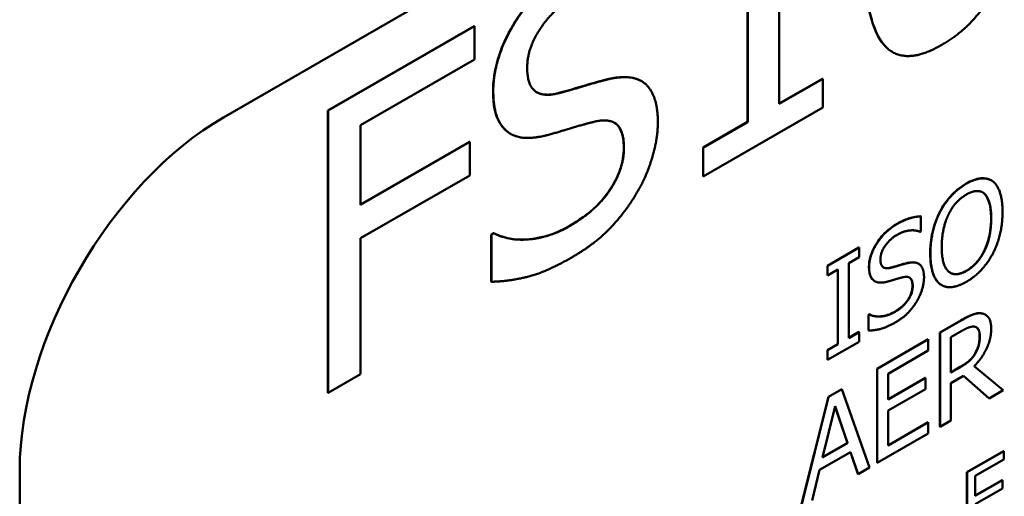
# Model space of a CAD drawing. Header units: millimetres. Extents: x 30 to 861, y 28 to 600.
# Tile 24 of 43: x 694.77 to 711.84, y 272.49 to 280.76. Entities that reach past the tile are written whole.
import ezdxf

# ---------------------------------------------------------------- set-up
doc = ezdxf.new("R2010")
doc.units = ezdxf.units.MM
doc.header["$LTSCALE"] = 3
doc.layers.add('Visible (ISO)', color=7, linetype='Continuous', lineweight=50)
doc.layers.add('Visible Narrow (ISO)', color=7, linetype='Continuous', lineweight=35)

msp = doc.modelspace()

# ---------------------------------------------------------------- linework, layer by layer
at = {"layer": 'Visible (ISO)'}
for p, q in [((698.306, 279.063), (798.715, 337.034)), ((707.937, 279.297), (707.937, 283.712)), ((707.387, 278.983), (707.387, 282.263)), ((707.391, 282.265), (707.391, 278.981)), ((700.112, 279.182), (702.649, 280.647)), ((702.653, 280.645), (700.116, 279.18)), ((702.649, 280.647), (702.653, 280.645)), ((702.653, 280.065), (702.653, 280.645)), ((709.899, 280.198), (709.903, 280.196)), ((700.68, 278.926), (702.653, 280.065)), ((705.546, 279.694), (705.549, 279.691)), ((707.937, 279.301), (708.687, 279.734)), ((708.69, 279.732), (707.937, 279.297)), ((708.687, 279.734), (708.69, 279.732)), ((708.69, 279.232), (708.69, 279.732)), ((706.621, 278.037), (708.69, 279.232)), ((700.112, 274.283), (700.112, 279.182)), ((700.112, 279.182), (700.116, 279.18)), ((700.116, 279.18), (700.116, 274.281)), ((700.68, 277.544), (700.68, 278.926)), ((706.617, 278.539), (707.387, 278.983)), ((707.391, 278.981), (706.621, 278.537)), ((707.387, 278.983), (707.391, 278.981)), ((703.271, 278.783), (703.275, 278.781)), ((700.68, 277.548), (702.567, 278.638)), ((702.571, 278.636), (700.68, 277.544)), ((702.567, 278.638), (702.571, 278.636)), ((702.571, 278.056), (702.571, 278.636)), ((706.617, 278.539), (706.621, 278.537)), ((706.617, 278.039), (706.617, 278.539)), ((706.621, 278.537), (706.621, 278.037)), ((700.68, 276.965), (702.571, 278.056)), ((706.617, 278.039), (706.621, 278.037)), ((711.612, 277.971), (711.616, 277.969)), ((710.724, 277.43), (710.727, 277.428)), ((710.388, 277.346), (710.392, 277.344)), ((710.392, 277.085), (710.392, 277.344)), ((702.945, 277.03), (702.986, 277.054)), ((702.945, 277.03), (702.949, 277.028)), ((702.945, 276.212), (702.945, 277.03)), ((702.99, 277.052), (702.949, 277.028)), ((702.949, 277.028), (702.949, 276.21)), ((702.986, 277.054), (702.99, 277.052)), ((710.378, 277.077), (710.392, 277.085)), ((700.68, 274.606), (700.68, 276.965)), ((708.771, 276.489), (709.319, 276.806)), ((709.322, 276.803), (708.775, 276.487)), ((709.319, 276.806), (709.322, 276.803)), ((709.322, 276.637), (709.322, 276.803)), ((709.142, 276.533), (709.322, 276.637)), ((709.142, 275.233), (709.142, 276.533)), ((710.348, 276.525), (710.352, 276.523)), ((708.771, 276.489), (708.775, 276.487)), ((708.771, 276.322), (708.771, 276.489)), ((708.775, 276.487), (708.775, 276.32)), ((708.775, 276.32), (708.954, 276.424)), ((708.951, 275.127), (708.951, 276.422)), ((708.954, 276.424), (708.954, 275.125)), ((702.945, 276.212), (702.949, 276.21)), ((708.771, 276.322), (708.775, 276.32)), ((709.59, 276.221), (709.594, 276.219)), ((710.748, 276.154), (710.752, 276.152)), ((709.482, 275.637), (709.495, 275.645)), ((709.482, 275.637), (709.485, 275.635)), ((709.482, 275.364), (709.482, 275.637)), ((709.499, 275.643), (709.485, 275.635)), ((709.485, 275.635), (709.485, 275.362)), ((709.495, 275.645), (709.499, 275.643)), ((710.723, 275.33), (711.087, 275.54)), ((711.091, 275.538), (710.726, 275.328)), ((711.508, 275.641), (711.511, 275.639)), ((709.142, 275.237), (709.319, 275.339)), ((709.322, 275.337), (709.142, 275.233)), ((709.319, 275.339), (709.322, 275.337)), ((709.322, 275.17), (709.322, 275.337)), ((709.482, 275.364), (709.485, 275.362)), ((710.723, 275.33), (710.726, 275.328)), ((710.723, 273.697), (710.723, 275.33)), ((710.726, 275.328), (710.726, 273.695)), ((710.914, 275.248), (711.101, 275.356)), ((708.775, 274.854), (709.322, 275.17)), ((709.632, 274.7), (710.516, 275.211)), ((710.52, 275.209), (709.635, 274.698)), ((710.516, 275.211), (710.52, 275.209)), ((710.52, 275.016), (710.52, 275.209)), ((710.914, 274.634), (710.914, 275.248)), ((708.771, 275.023), (708.951, 275.127)), ((708.771, 275.023), (708.775, 275.021)), ((708.771, 274.856), (708.771, 275.023)), ((708.954, 275.125), (708.775, 275.021)), ((708.775, 275.021), (708.775, 274.854)), ((708.951, 275.127), (708.954, 275.125)), ((709.823, 274.613), (710.52, 275.016)), ((708.771, 274.856), (708.775, 274.854)), ((711.331, 274.964), (711.335, 274.962)), ((709.632, 274.7), (709.635, 274.698)), ((709.632, 273.067), (709.632, 274.7)), ((709.635, 274.698), (709.635, 273.065)), ((710.914, 274.638), (711.076, 274.732)), ((711.079, 274.73), (710.914, 274.634)), ((711.821, 274.327), (711.318, 274.747)), ((700.116, 274.281), (700.68, 274.606)), ((709.823, 274.166), (709.823, 274.613)), ((709.823, 274.17), (710.469, 274.543)), ((710.473, 274.541), (709.823, 274.166)), ((710.469, 274.543), (710.473, 274.541)), ((710.473, 274.348), (710.473, 274.541)), ((710.914, 274.453), (711.13, 274.577)), ((710.914, 273.803), (710.914, 274.453)), ((711.573, 274.188), (711.129, 274.577)), ((711.13, 274.577), (711.577, 274.186)), ((700.112, 274.283), (700.116, 274.281)), ((708.789, 274.214), (709.021, 274.347)), ((709.024, 274.345), (708.793, 274.212)), ((709.021, 274.347), (709.024, 274.345)), ((709.501, 272.988), (709.024, 274.345)), ((709.823, 273.973), (710.473, 274.348)), ((711.577, 274.186), (711.821, 274.327)), ((708.313, 272.305), (708.789, 274.214)), ((708.793, 274.212), (708.316, 272.303)), ((708.789, 274.214), (708.793, 274.212)), ((711.573, 274.188), (711.577, 274.186)), ((708.686, 273.159), (708.904, 274.053)), ((709.119, 273.413), (708.903, 274.049)), ((708.904, 274.053), (709.123, 273.411)), ((709.823, 273.367), (709.823, 273.973)), ((709.823, 273.371), (710.516, 273.771)), ((710.516, 273.771), (710.52, 273.769)), ((710.726, 273.695), (710.914, 273.803)), ((710.52, 273.769), (709.823, 273.367)), ((710.52, 273.576), (710.52, 273.769)), ((710.723, 273.697), (710.726, 273.695)), ((709.635, 273.065), (710.52, 273.576)), ((709.123, 273.411), (708.686, 273.159)), ((708.687, 273.164), (709.119, 273.413)), ((709.119, 273.413), (709.123, 273.411)), ((711.19, 272.905), (711.825, 273.272)), ((711.828, 273.27), (711.194, 272.903)), ((711.825, 273.272), (711.828, 273.27)), ((711.828, 273.125), (711.828, 273.27)), ((708.635, 272.944), (709.174, 273.255)), ((709.299, 272.875), (709.172, 273.254)), ((709.174, 273.255), (709.303, 272.873)), ((711.335, 272.84), (711.828, 273.125)), ((694.771, 188.84), (694.771, 272.94)), ((708.506, 272.413), (708.635, 272.944)), ((709.303, 272.873), (709.501, 272.988)), ((709.632, 273.067), (709.635, 273.065)), ((709.299, 272.875), (709.303, 272.873)), ((711.19, 271.681), (711.19, 272.905)), ((711.19, 272.905), (711.194, 272.903)), ((711.194, 272.903), (711.194, 271.679)), ((711.335, 272.494), (711.335, 272.84)), ((711.335, 272.499), (711.804, 272.769)), ((711.807, 272.767), (711.335, 272.494)), ((711.804, 272.769), (711.807, 272.767)), ((711.807, 272.622), (711.807, 272.767)), ((711.335, 272.35), (711.807, 272.622))]:
    msp.add_line(p, q, dxfattribs=at)
msp.add_ellipse((698.306, 274.981), major_axis=(-2.5, -4.33), ratio=0.57735, start_param=3.926991, end_param=5.497787, dxfattribs=at)
for points, degree in [([(710.757, 280.321), (711.448, 280.72), (712.111, 282.338), (712.111, 283.656)], 2), ([(709.399, 282.086), (709.399, 280.796), (710.055, 279.916), (710.757, 280.321)], 2), ([(704.406, 281.745), (703.784, 281.385), (702.98, 280.115), (702.98, 279.519)], 2), ([(703.568, 279.926), (703.568, 280.272), (704.052, 280.976), (704.444, 281.203)], 2), ([(704.121, 279.484), (703.853, 279.412), (703.568, 279.617), (703.568, 279.926)], 2), ([(705.833, 278.979), (705.833, 279.436), (705.428, 279.825), (704.991, 279.728)], 2), ([(704.991, 279.728), (704.819, 279.688), (704.3, 279.531), (704.121, 279.484)], 2), ([(702.98, 279.519), (702.98, 279.233), (703.124, 278.88), (703.255, 278.793)], 2), ([(703.956, 278.765), (704.2, 278.835), (704.527, 278.936), (704.723, 278.985)], 2), ([(704.723, 278.985), (704.994, 279.051), (705.245, 278.831), (705.245, 278.537)], 2), ([(705.448, 277.717), (705.63, 278.017), (705.833, 278.69), (705.833, 278.979)], 2), ([(703.271, 278.783), (703.264, 278.787), (703.258, 278.791), (703.251, 278.795)], 3), ([(703.255, 278.793), (703.389, 278.707), (703.736, 278.705), (703.956, 278.765)], 2), ([(705.245, 278.537), (705.245, 278.168), (704.767, 277.443), (704.3, 277.173)], 2), ([(711.182, 277.912), (711.04, 277.83), (710.81, 277.584), (710.727, 277.428)], 2), ([(711.638, 277.954), (711.558, 278.012), (711.327, 277.995), (711.182, 277.912)], 2), ([(711.808, 277.422), (711.808, 277.626), (711.719, 277.892), (711.638, 277.954)], 2), ([(704.341, 276.633), (704.73, 276.857), (705.245, 277.385), (705.448, 277.717)], 2), ([(710.869, 277.374), (710.928, 277.495), (711.081, 277.666), (711.183, 277.725)], 2), ([(711.183, 277.725), (711.282, 277.781), (711.44, 277.788), (711.496, 277.736)], 2), ([(711.493, 277.738), (711.483, 277.747), (711.472, 277.755), (711.46, 277.762)], 3), ([(711.496, 277.736), (711.551, 277.685), (711.612, 277.47), (711.612, 277.309)], 2), ([(710.727, 277.428), (710.646, 277.269), (710.558, 276.905), (710.558, 276.7)], 2), ([(710.754, 276.813), (710.754, 276.972), (710.813, 277.258), (710.869, 277.374)], 2), ([(711.638, 276.696), (711.721, 276.852), (711.808, 277.224), (711.808, 277.422)], 2), ([(709.971, 277.207), (709.764, 277.087), (709.495, 276.664), (709.495, 276.465)], 2), ([(710.392, 277.344), (710.301, 277.343), (710.09, 277.276), (709.971, 277.207)], 2), ([(711.612, 277.309), (711.612, 276.987), (711.379, 276.512), (711.183, 276.399)], 2), ([(704.3, 277.173), (703.973, 276.984), (703.268, 276.911), (702.99, 277.052)], 2), ([(709.691, 276.601), (709.691, 276.716), (709.853, 276.951), (709.984, 277.026)], 2), ([(709.984, 277.026), (710.099, 277.093), (710.31, 277.109), (710.378, 277.077)], 2), ([(710.558, 276.7), (710.558, 276.499), (710.645, 276.23), (710.726, 276.169)], 2), ([(711.183, 276.399), (710.988, 276.285), (710.754, 276.492), (710.754, 276.813)], 2), ([(711.182, 276.21), (711.321, 276.29), (711.551, 276.532), (711.638, 276.696)], 2), ([(702.949, 276.21), (703.234, 276.216), (703.88, 276.367), (704.341, 276.633)], 2), ([(709.876, 276.453), (709.786, 276.43), (709.691, 276.498), (709.691, 276.601)], 2), ([(710.166, 276.535), (710.108, 276.522), (709.935, 276.469), (709.876, 276.453)], 2), ([(710.447, 276.285), (710.447, 276.438), (710.311, 276.567), (710.166, 276.535)], 2), ([(709.495, 276.465), (709.495, 276.37), (709.543, 276.252), (709.587, 276.223)], 2), ([(709.59, 276.221), (709.588, 276.222), (709.586, 276.224), (709.584, 276.225)], 3), ([(709.587, 276.223), (709.632, 276.195), (709.747, 276.194), (709.821, 276.214)], 2), ([(709.821, 276.214), (709.902, 276.237), (710.011, 276.271), (710.076, 276.287)], 2), ([(710.076, 276.287), (710.167, 276.309), (710.251, 276.236), (710.251, 276.138)], 2), ([(710.318, 275.865), (710.379, 275.964), (710.447, 276.189), (710.447, 276.285)], 2), ([(710.748, 276.154), (710.739, 276.159), (710.731, 276.165), (710.723, 276.171)], 3), ([(710.726, 276.169), (710.81, 276.107), (711.039, 276.127), (711.182, 276.21)], 2), ([(710.251, 276.138), (710.251, 276.015), (710.091, 275.773), (709.935, 275.683)], 2), ([(709.949, 275.503), (710.079, 275.578), (710.251, 275.754), (710.318, 275.865)], 2), ([(709.935, 275.683), (709.827, 275.62), (709.592, 275.596), (709.499, 275.643)], 2), ([(711.451, 275.66), (711.376, 275.673), (711.212, 275.608), (711.091, 275.538)], 2), ([(711.447, 275.662), (711.469, 275.658), (711.489, 275.651), (711.508, 275.641)], 3), ([(711.611, 275.395), (711.611, 275.524), (711.525, 275.647), (711.451, 275.66)], 2), ([(709.485, 275.362), (709.58, 275.364), (709.796, 275.415), (709.949, 275.503)], 2), ([(711.101, 275.356), (711.179, 275.401), (711.285, 275.438), (711.326, 275.43)], 2), ([(711.318, 274.747), (711.453, 274.883), (711.611, 275.217), (711.611, 275.395)], 2), ([(711.326, 275.43), (711.371, 275.421), (711.415, 275.336), (711.415, 275.265)], 2), ([(711.415, 275.265), (711.415, 275.18), (711.376, 275.031), (711.335, 274.962)], 2), ([(711.335, 274.962), (711.29, 274.884), (711.161, 274.777), (711.079, 274.73)], 2)]:
    msp.add_open_spline(points, degree=degree, dxfattribs=at)
for points, knots in [([(709.899, 280.198), (709.81, 280.249), (709.727, 280.333), (709.557, 280.644), (709.497, 280.875), (709.412, 281.411), (709.395, 281.754), (709.395, 282.088)], [0.1333932, 0.1333932, 0.1333932, 0.1333932, 0.1867834, 0.1867834, 0.2583552, 0.2583552, 0.3507224, 0.3507224, 0.3507224, 0.3507224]), ([(702.976, 279.521), (702.976, 279.695), (703.002, 279.878), (703.113, 280.252), (703.191, 280.429), (703.375, 280.756), (703.51, 280.968), (703.812, 281.301), (703.921, 281.403), (704.155, 281.592), (704.279, 281.675), (704.403, 281.747)], [0, 0, 0, 0, 0.0636787, 0.0636787, 0.1231035, 0.1231035, 0.1763764, 0.1763764, 0.2044579, 0.2044579, 0.2348125, 0.2348125, 0.2348125, 0.2348125]), ([(704.987, 279.73), (705.154, 279.767), (705.318, 279.778), (705.483, 279.724), (705.514, 279.712), (705.546, 279.693)], [0, 0, 0, 0, 0.07375513, 0.07375513, 0.08859357, 0.08859357, 0.08859357, 0.08859357]), ([(704.118, 279.486), (704.297, 279.534), (704.509, 279.598), (704.693, 279.653), (704.852, 279.698), (704.987, 279.73)], [0, 0, 0, 0, 0.0789685, 0.0789685, 0.3115742, 0.3115742, 0.3115742, 0.3115742]), ([(703.251, 278.795), (703.163, 278.854), (703.097, 278.942), (703.022, 279.122), (702.976, 279.258), (702.976, 279.521)], [0, 0, 0, 0, 0.05518111, 0.05518111, 0.08784955, 0.08784955, 0.08784955, 0.08784955]), ([(703.732, 279.5), (703.78, 279.473), (703.835, 279.46), (703.965, 279.454), (704.041, 279.465), (704.118, 279.486)], [0.0787742, 0.0787742, 0.0787742, 0.0787742, 0.1249636, 0.1249636, 0.1795206, 0.1795206, 0.1795206, 0.1795206]), ([(705.242, 278.539), (705.242, 278.648), (705.229, 278.75), (705.161, 278.908), (705.117, 278.947), (705.08, 278.969), (705.079, 278.969), (705.079, 278.97)], [0, 0, 0, 0, 0.04001034, 0.04001034, 0.07784583, 0.07784583, 0.07876583, 0.07876583, 0.07876583, 0.07876583]), ([(704.296, 277.175), (704.454, 277.266), (704.623, 277.383), (704.894, 277.648), (704.974, 277.759), (705.093, 277.951), (705.144, 278.056), (705.201, 278.228), (705.216, 278.29), (705.237, 278.416), (705.242, 278.479), (705.242, 278.539)], [0, 0, 0, 0, 0.0670947, 0.0670947, 0.1215623, 0.1215623, 0.1813392, 0.1813392, 0.2162391, 0.2162391, 0.253278, 0.253278, 0.253278, 0.253278]), ([(710.724, 277.43), (710.772, 277.521), (710.828, 277.604), (710.936, 277.727), (710.981, 277.77), (711.077, 277.85), (711.128, 277.884), (711.179, 277.914)], [0, 0, 0, 0, 0.03086017, 0.03086017, 0.05097542, 0.05097542, 0.07237029, 0.07237029, 0.07237029, 0.07237029]), ([(711.179, 277.914), (711.265, 277.964), (711.351, 277.997), (711.46, 278.008), (711.5, 278.009), (711.567, 277.993), (711.591, 277.983), (711.612, 277.971)], [0, 0, 0, 0, 0.03671881, 0.03671881, 0.05015067, 0.05015067, 0.05817787, 0.05817787, 0.05817787, 0.05817787]), ([(711.609, 277.311), (711.609, 277.407), (711.601, 277.501), (711.567, 277.621), (711.543, 277.692), (711.493, 277.738)], [0, 0, 0, 0, 0.03513355, 0.03513355, 0.05329082, 0.05329082, 0.05329082, 0.05329082]), ([(710.554, 276.702), (710.554, 276.888), (710.581, 277.019), (710.626, 277.203), (710.667, 277.318), (710.724, 277.43)], [0, 0, 0, 0, 0.0681159, 0.0681159, 0.17858, 0.17858, 0.17858, 0.17858]), ([(709.492, 276.467), (709.492, 276.525), (709.5, 276.586), (709.537, 276.711), (709.564, 276.77), (709.625, 276.879), (709.67, 276.95), (709.771, 277.061), (709.807, 277.095), (709.885, 277.157), (709.926, 277.185), (709.967, 277.209)], [0, 0, 0, 0, 0.02122622, 0.02122622, 0.04103449, 0.04103449, 0.05879214, 0.05879214, 0.06815264, 0.06815264, 0.07827084, 0.07827084, 0.07827084, 0.07827084]), ([(709.967, 277.209), (710.071, 277.269), (710.147, 277.297), (710.26, 277.333), (710.326, 277.346), (710.388, 277.346)], [0, 0, 0, 0, 0.0441191, 0.0441191, 0.1103266, 0.1103266, 0.1103266, 0.1103266]), ([(711.18, 276.401), (711.235, 276.432), (711.288, 276.473), (711.383, 276.573), (711.422, 276.625), (711.482, 276.729), (711.518, 276.798), (711.57, 276.961), (711.584, 277.027), (711.604, 277.167), (711.609, 277.241), (711.609, 277.311)], [0, 0, 0, 0, 0.02321392, 0.02321392, 0.04339649, 0.04339649, 0.05915092, 0.05915092, 0.07012566, 0.07012566, 0.08297407, 0.08297407, 0.08297407, 0.08297407]), ([(702.986, 277.054), (703.232, 276.93), (703.47, 276.934), (703.834, 276.972), (704.062, 277.04), (704.296, 277.175)], [0, 0, 0, 0, 0.1426616, 0.1426616, 0.3520341, 0.3520341, 0.3520341, 0.3520341]), ([(710.723, 276.171), (710.674, 276.208), (710.639, 276.261), (710.57, 276.432), (710.554, 276.563), (710.554, 276.702)], [0, 0, 0, 0, 0.03136334, 0.03136334, 0.08250718, 0.08250718, 0.08250718, 0.08250718]), ([(709.872, 276.455), (709.932, 276.471), (710.003, 276.493), (710.064, 276.511), (710.117, 276.526), (710.162, 276.537)], [0, 0, 0, 0, 0.0263228, 0.0263228, 0.1038581, 0.1038581, 0.1038581, 0.1038581]), ([(710.162, 276.537), (710.218, 276.549), (710.273, 276.553), (710.328, 276.535), (710.338, 276.531), (710.348, 276.525)], [0, 0, 0, 0, 0.02458504, 0.02458504, 0.02953119, 0.02953119, 0.02953119, 0.02953119]), ([(709.584, 276.225), (709.554, 276.245), (709.532, 276.274), (709.507, 276.334), (709.492, 276.38), (709.492, 276.467)], [0, 0, 0, 0, 0.0183937, 0.0183937, 0.02928318, 0.02928318, 0.02928318, 0.02928318]), ([(709.745, 276.46), (709.761, 276.451), (709.779, 276.447), (709.821, 276.445), (709.847, 276.449), (709.872, 276.455)], [0.02663941, 0.02663941, 0.02663941, 0.02663941, 0.04165454, 0.04165454, 0.05984021, 0.05984021, 0.05984021, 0.05984021]), ([(710.902, 276.366), (710.932, 276.349), (710.966, 276.34), (711.031, 276.342), (711.059, 276.348), (711.118, 276.368), (711.149, 276.383), (711.18, 276.401)], [0.06790432, 0.06790432, 0.06790432, 0.06790432, 0.0830988, 0.0830988, 0.09355299, 0.09355299, 0.10466694, 0.10466694, 0.10466694, 0.10466694]), ([(710.247, 276.14), (710.247, 276.176), (710.243, 276.21), (710.22, 276.263), (710.206, 276.276), (710.194, 276.283)], [0, 0, 0, 0, 0.01333678, 0.01333678, 0.02584463, 0.02584463, 0.02584463, 0.02584463]), ([(709.932, 275.685), (709.985, 275.716), (710.041, 275.754), (710.131, 275.843), (710.158, 275.88), (710.197, 275.944), (710.214, 275.979), (710.233, 276.036), (710.239, 276.057), (710.245, 276.099), (710.247, 276.12), (710.247, 276.14)], [0, 0, 0, 0, 0.0223649, 0.0223649, 0.04052077, 0.04052077, 0.06044638, 0.06044638, 0.07207969, 0.07207969, 0.084426, 0.084426, 0.084426, 0.084426]), ([(709.495, 275.645), (709.577, 275.604), (709.656, 275.605), (709.778, 275.618), (709.854, 275.64), (709.932, 275.685)], [0, 0, 0, 0, 0.0475539, 0.0475539, 0.1173447, 0.1173447, 0.1173447, 0.1173447]), ([(711.087, 275.54), (711.155, 275.579), (711.223, 275.616), (711.318, 275.653), (711.345, 275.66), (711.397, 275.667), (711.423, 275.666), (711.447, 275.662)], [0, 0, 0, 0, 0.02882855, 0.02882855, 0.04063707, 0.04063707, 0.05283773, 0.05283773, 0.05283773, 0.05283773]), ([(711.411, 275.267), (711.411, 275.307), (711.406, 275.344), (711.387, 275.387), (711.379, 275.401), (711.361, 275.416), (711.358, 275.418), (711.354, 275.42)], [0, 0, 0, 0, 0.01481507, 0.01481507, 0.02122867, 0.02122867, 0.02272516, 0.02272516, 0.02272516, 0.02272516]), ([(711.331, 274.964), (711.354, 275.002), (711.372, 275.042), (711.393, 275.109), (711.4, 275.138), (711.41, 275.204), (711.411, 275.236), (711.411, 275.267)], [0, 0, 0, 0, 0.01337934, 0.01337934, 0.02208571, 0.02208571, 0.0307402, 0.0307402, 0.0307402, 0.0307402]), ([(711.076, 274.732), (711.124, 274.76), (711.174, 274.793), (711.231, 274.841), (711.255, 274.861), (711.3, 274.914), (711.316, 274.938), (711.331, 274.964)], [0, 0, 0, 0, 0.0206037, 0.0206037, 0.02481481, 0.02481481, 0.02774377, 0.02774377, 0.02774377, 0.02774377])]:
    msp.add_open_spline(points, degree=3, knots=knots, dxfattribs=at)
at = {"layer": 'Visible Narrow (ISO)'}
for p, q in [((704.987, 279.73), (704.991, 279.728)), ((702.976, 279.521), (702.98, 279.519)), ((704.118, 279.486), (704.121, 279.484)), ((703.251, 278.795), (703.255, 278.793)), ((705.242, 278.539), (705.245, 278.537)), ((711.179, 277.914), (711.182, 277.912)), ((711.493, 277.738), (711.496, 277.736)), ((709.967, 277.209), (709.971, 277.207)), ((711.609, 277.311), (711.612, 277.309)), ((704.296, 277.175), (704.3, 277.173)), ((710.554, 276.702), (710.558, 276.7)), ((710.162, 276.537), (710.166, 276.535)), ((709.492, 276.467), (709.495, 276.465)), ((709.872, 276.455), (709.876, 276.453)), ((711.18, 276.401), (711.183, 276.399)), ((709.584, 276.225), (709.587, 276.223)), ((710.723, 276.171), (710.726, 276.169)), ((710.247, 276.14), (710.251, 276.138)), ((709.932, 275.685), (709.935, 275.683)), ((711.447, 275.662), (711.451, 275.66)), ((711.087, 275.54), (711.091, 275.538)), ((711.411, 275.267), (711.415, 275.265)), ((711.076, 274.732), (711.079, 274.73))]:
    msp.add_line(p, q, dxfattribs=at)

doc.saveas('drawing.dxf')
